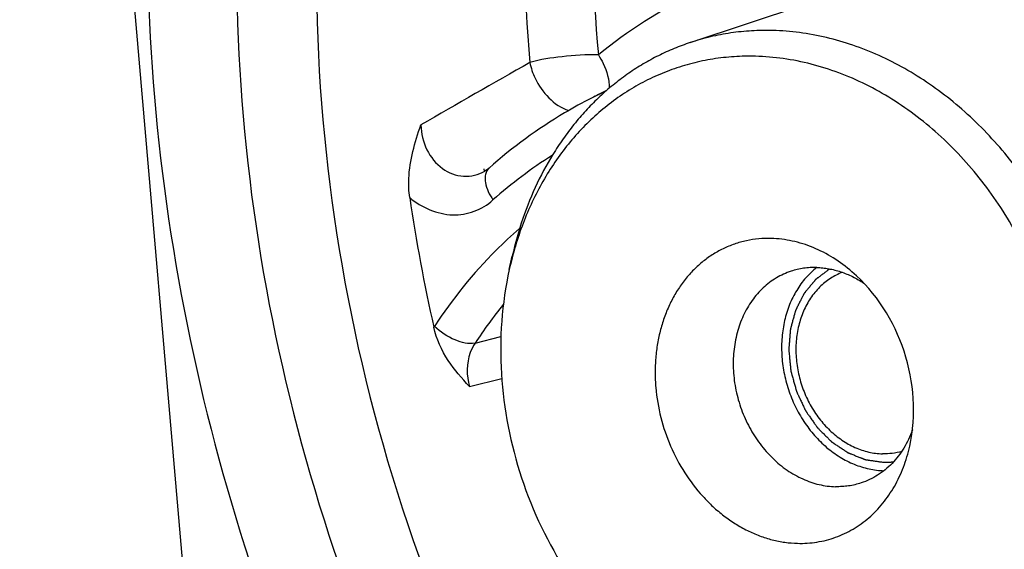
# Model space of a CAD drawing. Header units: millimetres. Extents: x 0 to 420, y 0 to 297.
# Tile 9 of 74: x 163.27 to 171.88, y 27.88 to 32.51. Entities that reach past the tile are written whole.
import ezdxf

# ---------------------------------------------------------------- set-up
doc = ezdxf.new("R2010")
doc.units = ezdxf.units.MM
doc.header["$LTSCALE"] = 23.1
doc.layers.add('COMPONENTS', color=7, linetype='CONTINUOUS')

msp = doc.modelspace()

# ---------------------------------------------------------------- linework, layer by layer
at = {"layer": 'COMPONENTS', "color": 7, "linetype": 'CONTINUOUS'}
for p, q in [((163.27415, 44.24356), (165.41413, 19.44274)), ((169.13569, 32.31088), (170.12968, 32.63972)), ((168.40511, 31.8922), (168.27365, 31.82547)), ((167.33693, 31.18599), (167.33347, 31.2075)), ((167.33956, 31.18611), (167.33969, 31.18618)), ((167.55437, 30.32677), (167.58033, 30.4434)), ((170.24175, 30.34446), (170.24157, 30.34431))]:
    msp.add_line(p, q, dxfattribs=at)
at = {"layer": 'COMPONENTS', "color": 9, "linetype": 'CONTINUOUS'}
for p, q in [((166.89976, 29.82983), (166.89457, 29.82177)), ((167.25515, 29.68293), (167.48079, 29.73977)), ((167.20583, 29.30407), (167.48827, 29.37332))]:
    msp.add_line(p, q, dxfattribs=at)
at = {"layer": 'COMPONENTS', "color": 7, "linetype": 'CONTINUOUS'}
msp.add_lwpolyline([(167.37844, 31.21411), (167.36443, 31.20258), (167.34822, 31.1913), (167.3397, 31.18618)], dxfattribs=at)
at = {"layer": 'COMPONENTS', "color": 9, "linetype": 'CONTINUOUS'}
for centre, radius, start, end in [((227.22475, -72.81657), 120.64124, 119.5458812, 120.0677344), ((170.09179, 28.24366), 4.01684, 114.942613, 116.912426), ((170.06785, 27.94524), 3.99913, 122.318075, 131.620572), ((170.625, 27.47658), 4.02789, 140.835178, 146.785989)]:
    msp.add_arc(centre, radius, start, end, dxfattribs=at)
at = {"layer": 'COMPONENTS', "color": 7, "linetype": 'CONTINUOUS'}
msp.add_arc((181.66473, 33.15735), 15.14212, 188.360217, 192.725753, dxfattribs=at)
for points, knots in [([(173.61142, 43.61851), (172.98683, 43.51179), (171.75355, 43.15316), (170.0649, 42.20088), (168.59936, 40.87132), (166.98469, 38.62846), (165.79592, 35.12912), (165.82036, 30.57219), (167.22154, 26.13372), (169.82152, 22.3728), (172.80776, 20.16289), (175.42402, 19.2216), (176.75728, 19.0367), (177.41234, 19.01973)], [0, 0, 0, 0, 0.0557439, 0.1118255, 0.1691546, 0.2284231, 0.3534275, 0.4865747, 0.6230998, 0.7568022, 0.8826749, 0.9423528, 1, 1, 1, 1]), ([(164.60545, 35.9933), (164.37782, 34.62487), (164.28552, 31.78041), (164.87195, 29.00012), (165.32546, 27.64898)], [0, 0, 0, 0, 0.4932463, 1, 1, 1, 1]), ([(165.44022, 35.82833), (165.16347, 34.42213), (165.04323, 31.46887), (165.7265, 28.60016), (166.25583, 27.22169)], [0, 0, 0, 0, 0.4925383, 1, 1, 1, 1]), ([(169.85791, 32.41639), (169.79629, 32.41799), (169.6733, 32.41603), (169.49031, 32.39737), (169.31053, 32.36311), (169.19334, 32.32995), (169.13569, 32.31088)], [0, 0, 0, 0, 0.2521835, 0.5025129, 0.7515772, 1, 1, 1, 1]), ([(171.11444, 26.3297), (171.1868, 26.35364), (171.3293, 26.40964), (171.53314, 26.51683), (171.72572, 26.64642), (171.90544, 26.79733), (172.07088, 26.96833), (172.22074, 27.15804), (172.35384, 27.36492), (172.46914, 27.58732), (172.56573, 27.82345), (172.64288, 28.07143), (172.69998, 28.32929), (172.73659, 28.59499), (172.75244, 28.86642), (172.7474, 29.14142), (172.72152, 29.41782), (172.67502, 29.69343), (172.60825, 29.96607), (172.4931, 30.32222), (172.30237, 30.74802), (172.05287, 31.13897), (171.82249, 31.42221), (171.63701, 31.61695), (171.43948, 31.79346), (171.23144, 31.95032), (171.01455, 32.08629), (170.79051, 32.20027), (170.5611, 32.29133), (170.32812, 32.35873), (170.09346, 32.4019), (169.93608, 32.41437), (169.85791, 32.41639)], [0, 0, 0, 0, 0.0276917, 0.0554957, 0.0835193, 0.1118604, 0.140604, 0.1698187, 0.1995557, 0.2298471, 0.2607062, 0.2921279, 0.3240902, 0.3565552, 0.3894711, 0.4227744, 0.4563913, 0.4902404, 0.5242347, 0.5582834, 0.6261326, 0.6931202, 0.7261138, 0.7586675, 0.7907272, 0.8222522, 0.8532174, 0.8836146, 0.9134534, 0.9427626, 0.9715896, 1, 1, 1, 1]), ([(169.13569, 32.31088), (169.08823, 32.29518), (168.99433, 32.26032), (168.85744, 32.19795), (168.7249, 32.12569), (168.59718, 32.04382), (168.47471, 31.95259), (168.35792, 31.85234), (168.2472, 31.74341), (168.14294, 31.62617), (168.04549, 31.50104), (167.92438, 31.32323), (167.79188, 31.08295), (167.66596, 30.77252), (167.60513, 30.55477), (167.58033, 30.4434)], [0, 0, 0, 0, 0.058987, 0.1180774, 0.1773727, 0.2369706, 0.296963, 0.3574349, 0.4184627, 0.4801133, 0.542443, 0.6054974, 0.7338462, 0.8653603, 1, 1, 1, 1]), ([(169.70671, 32.19127), (169.64423, 32.19289), (169.51954, 32.19052), (169.33422, 32.16985), (169.15252, 32.13222), (168.97553, 32.07783), (168.80429, 32.00701), (168.6398, 31.92018), (168.48305, 31.81785), (168.33494, 31.70064), (168.19634, 31.56924), (168.06806, 31.42442), (167.95083, 31.26705), (167.84534, 31.09804), (167.75218, 30.91839), (167.6719, 30.72914), (167.60495, 30.53142), (167.5697, 30.39566), (167.55437, 30.32677)], [0, 0, 0, 0, 0.0605684, 0.1206695, 0.1804676, 0.2401364, 0.2998538, 0.3597962, 0.4201327, 0.4810203, 0.5425989, 0.6049881, 0.6682844, 0.7325597, 0.7978602, 0.864207, 0.931596, 1, 1, 1, 1]), ([(170.21164, 26.33955), (170.29186, 26.33747), (170.452, 26.34257), (170.68881, 26.37854), (170.91862, 26.44245), (171.13913, 26.53368), (171.34818, 26.65133), (171.54374, 26.79422), (171.72391, 26.96093), (171.88696, 27.1498), (172.03134, 27.35899), (172.15569, 27.58645), (172.25884, 27.82999), (172.33983, 28.08725), (172.39791, 28.35576), (172.43254, 28.63296), (172.4434, 28.91617), (172.43041, 29.20271), (172.39369, 29.48981), (172.3336, 29.77475), (172.25072, 30.05479), (172.14584, 30.32725), (172.01997, 30.58953), (171.8743, 30.83911), (171.71023, 31.07361), (171.52932, 31.29077), (171.33328, 31.48851), (171.12398, 31.66494), (170.90342, 31.81833), (170.67369, 31.94721), (170.43699, 32.0503), (170.19556, 32.1266), (169.95177, 32.17531), (169.78799, 32.18916), (169.70671, 32.19127)], [0, 0, 0, 0, 0.0283376, 0.0564215, 0.0843823, 0.1123571, 0.1404823, 0.1688863, 0.1976835, 0.2269688, 0.2568141, 0.2872666, 0.318348, 0.3500554, 0.3823626, 0.4152224, 0.4485692, 0.482322, 0.5163871, 0.5506618, 0.5850369, 0.6194006, 0.6536413, 0.6876511, 0.7213286, 0.7545826, 0.7873349, 0.8195234, 0.851105, 0.8820581, 0.9123847, 0.9421115, 0.971291, 1, 1, 1, 1]), ([(168.27365, 31.82547), (168.19345, 31.78476), (167.87612, 31.61047), (167.58183, 31.39462), (167.37841, 31.21409)], [0, 0, 0, 0, 0.2485224, 1, 1, 1, 1]), ([(166.68352, 30.95574), (166.67547, 31.0106), (166.66726, 31.22761), (166.72911, 31.43892), (166.78066, 31.59042)], [0, 0, 0, 0, 0.2573382, 1, 1, 1, 1]), ([(169.84417, 30.59826), (169.80762, 30.5992), (169.73467, 30.59688), (169.6268, 30.5805), (169.52211, 30.55138), (169.42166, 30.50982), (169.32642, 30.45623), (169.23734, 30.39114), (169.15526, 30.31519), (169.08099, 30.22915), (169.01522, 30.13386), (168.95857, 30.03024), (168.91158, 29.9193), (168.87469, 29.80211), (168.84823, 29.67979), (168.83245, 29.55352), (168.82751, 29.42449), (168.83542, 29.24985), (168.8725, 29.03168), (168.95802, 28.78004), (169.08152, 28.54675), (169.21335, 28.37359), (169.33321, 28.2527), (169.42856, 28.17233), (169.52903, 28.10245), (169.63368, 28.04374), (169.74151, 27.99678), (169.85149, 27.96202), (169.96255, 27.93983), (170.03716, 27.93352), (170.07418, 27.93256)], [0, 0, 0, 0, 0.028344, 0.0564342, 0.0844013, 0.1123824, 0.140514, 0.1689245, 0.1977282, 0.22702, 0.2568721, 0.2873314, 0.3184199, 0.3501344, 0.3824489, 0.4153161, 0.4486705, 0.4824309, 0.5507304, 0.61943, 0.6876399, 0.7545272, 0.7872869, 0.8194827, 0.8510714, 0.8820315, 0.9123649, 0.9420985, 0.9712845, 1, 1, 1, 1]), ([(170.55017, 30.30684), (170.49868, 30.35134), (170.39072, 30.43155), (170.24265, 30.50837), (170.12077, 30.55271), (170.02897, 30.57715), (169.9367, 30.59285), (169.87489, 30.59746), (169.84417, 30.59826)], [0, 0, 0, 0, 0.2622897, 0.5159819, 0.6397605, 0.7615607, 0.8815618, 1, 1, 1, 1]), ([(170.0179, 30.31181), (169.9955, 30.3044), (169.95139, 30.28706), (169.8883, 30.25389), (169.82869, 30.21378), (169.77306, 30.16707), (169.72186, 30.11414), (169.67547, 30.05542), (169.63427, 29.99138), (169.58628, 29.89881), (169.54117, 29.77222), (169.51739, 29.63779), (169.5109, 29.52664), (169.51246, 29.44151), (169.52047, 29.35596), (169.53968, 29.24208), (169.57931, 29.10247), (169.65021, 28.94424), (169.74236, 28.79982), (169.85291, 28.67379), (169.95856, 28.58658), (170.04881, 28.53001), (170.11816, 28.49473), (170.18917, 28.46654), (170.26128, 28.44568), (170.33391, 28.43232), (170.38263, 28.42846), (170.40682, 28.42783)], [0, 0, 0, 0, 0.027699, 0.0555102, 0.0835411, 0.1118897, 0.1406408, 0.1698632, 0.199608, 0.2299073, 0.2921458, 0.356537, 0.3894615, 0.4227735, 0.4563992, 0.4902572, 0.5582731, 0.6261401, 0.6931452, 0.7586594, 0.8222057, 0.853179, 0.8835841, 0.9134308, 0.9427476, 0.9715821, 1, 1, 1, 1]), ([(170.24157, 30.34431), (170.22444, 30.33086), (170.19125, 30.30213), (170.14536, 30.25428), (170.10337, 30.20173), (170.05254, 30.12528), (170.00028, 30.01942), (169.95742, 29.88103), (169.93486, 29.73368), (169.9331, 29.58115), (169.95216, 29.42727), (169.99153, 29.27596), (170.0502, 29.13104), (170.1267, 28.99618), (170.21911, 28.87481), (170.32513, 28.77003), (170.44208, 28.68454), (170.54717, 28.63078), (170.63356, 28.59975), (170.69861, 28.58263), (170.76398, 28.57161), (170.80777, 28.56836), (170.82953, 28.56779)], [0, 0, 0, 0, 0.028068, 0.0565005, 0.0853522, 0.1146646, 0.17472, 0.2367852, 0.3007206, 0.3662148, 0.4328231, 0.5000107, 0.5671978, 0.6338044, 0.6992961, 0.7632283, 0.8252898, 0.8853415, 0.9146521, 0.9435022, 0.9719333, 1, 1, 1, 1]), ([(170.24144, 30.34447), (170.22237, 30.34496), (170.1843, 30.34435), (170.12766, 30.33858), (170.07201, 30.32797), (170.03574, 30.31771), (170.0179, 30.31181)], [0, 0, 0, 0, 0.2521835, 0.5025129, 0.7515772, 1, 1, 1, 1]), ([(170.46673, 30.30181), (170.44826, 30.29483), (170.41194, 30.27882), (170.36019, 30.24897), (170.31146, 30.21348), (170.26615, 30.17264), (170.2246, 30.12677), (170.18714, 30.07624), (170.15405, 30.02144), (170.11578, 29.9426), (170.08038, 29.83544), (170.06266, 29.72223), (170.05887, 29.6289), (170.06135, 29.5576), (170.06916, 29.48605), (170.0866, 29.39099), (170.12122, 29.27469), (170.18194, 29.14312), (170.26007, 29.02325), (170.35328, 28.91877), (170.45875, 28.83291), (170.5552, 28.77861), (170.63511, 28.74726), (170.69543, 28.73), (170.75616, 28.71894), (170.79689, 28.71574), (170.81712, 28.71521)], [0, 0, 0, 0, 0.0276913, 0.055533, 0.0836269, 0.1120646, 0.1409239, 0.1702663, 0.2001361, 0.2305588, 0.2930209, 0.3575749, 0.3905513, 0.4238944, 0.4575307, 0.4913794, 0.5593239, 0.627062, 0.6939019, 0.7592376, 0.8226136, 0.8837847, 0.9135696, 0.942833, 0.9716217, 1, 1, 1, 1]), ([(170.24144, 30.34447), (170.25904, 30.34401), (170.29439, 30.34173), (170.34727, 30.33427), (170.40006, 30.3228), (170.47044, 30.30211), (170.55708, 30.26627), (170.62239, 30.2284), (170.65412, 30.20726)], [0, 0, 0, 0, 0.1198833, 0.2409863, 0.363472, 0.4874748, 0.7402709, 1, 1, 1, 1]), ([(171.05466, 28.78192), (171.11487, 29.05235), (171.07405, 29.63424), (170.75978, 30.12567), (170.55017, 30.30684)], [0, 0, 0, 0, 0.5, 1, 1, 1, 1]), ([(167.20583, 29.30407), (167.1393, 29.37528), (167.00504, 29.52886), (166.91786, 29.71859), (166.89457, 29.82177)], [0, 0, 0, 0, 0.4795321, 1, 1, 1, 1]), ([(171.07871, 28.92384), (171.06873, 28.89598), (171.04629, 28.84176), (171.00497, 28.76507), (170.95673, 28.69463), (170.90206, 28.63116), (170.8415, 28.57531), (170.77566, 28.52767), (170.70523, 28.48874), (170.65561, 28.46884), (170.63037, 28.46049)], [0, 0, 0, 0, 0.1330299, 0.2633036, 0.3909122, 0.5160632, 0.6390785, 0.7603854, 0.8804994, 1, 1, 1, 1]), ([(170.07418, 27.93256), (170.10264, 27.93182), (170.15944, 27.9329), (170.24386, 27.94232), (170.32664, 27.95946), (170.40726, 27.98424), (170.48527, 28.0165), (170.5602, 28.05605), (170.63161, 28.10267), (170.69908, 28.15606), (170.76221, 28.21592), (170.82065, 28.28189), (170.87406, 28.35358), (170.93861, 28.457), (171.00495, 28.59874), (171.0408, 28.71966), (171.05466, 28.78192)], [0, 0, 0, 0, 0.0605797, 0.1206921, 0.1805014, 0.2401814, 0.2999099, 0.3598636, 0.4202114, 0.4811104, 0.5427005, 0.6051014, 0.6684095, 0.7326969, 0.8642708, 1, 1, 1, 1]), ([(170.98468, 28.7362), (170.95768, 28.72849), (170.90211, 28.71718), (170.84548, 28.71448), (170.81712, 28.71521)], [0, 0, 0, 0, 0.4975245, 1, 1, 1, 1]), ([(170.63037, 28.46049), (170.61252, 28.45459), (170.57625, 28.44432), (170.5206, 28.43372), (170.46397, 28.42794), (170.4259, 28.42734), (170.40682, 28.42783)], [0, 0, 0, 0, 0.2484228, 0.4974871, 0.7478165, 1, 1, 1, 1])]:
    msp.add_open_spline(points, degree=3, knots=knots, dxfattribs=at)
at = {"layer": 'COMPONENTS', "color": 9, "linetype": 'CONTINUOUS'}
for points, knots in [([(168.16217, 36.98117), (168.05383, 36.59881), (167.68739, 35.01287), (167.62551, 33.36065), (167.7341, 32.13661)], [0, 0, 0, 0, 0.2443748, 1, 1, 1, 1]), ([(168.74521, 36.8717), (168.64081, 36.50324), (168.2877, 34.97501), (168.22807, 33.3829), (168.33271, 32.2034)], [0, 0, 0, 0, 0.2443748, 1, 1, 1, 1]), ([(170.08957, 33.07386), (169.77149, 32.99757), (169.14725, 32.77127), (168.58973, 32.41125), (168.33271, 32.2034)], [0, 0, 0, 0, 0.4973805, 1, 1, 1, 1]), ([(168.33271, 32.2034), (168.22684, 32.20578), (168.02575, 32.19269), (167.82562, 32.16314), (167.7341, 32.13661)], [0, 0, 0, 0, 0.526356, 1, 1, 1, 1]), ([(168.33271, 32.2034), (168.3481, 32.17904), (168.39799, 32.08927), (168.42995, 31.98541), (168.42723, 31.91115)], [0, 0, 0, 0, 0.2794356, 1, 1, 1, 1]), ([(167.7341, 32.13661), (167.74342, 32.08953), (167.80103, 31.91497), (167.94431, 31.76117), (168.0727, 31.71617)], [0, 0, 0, 0, 0.2607917, 1, 1, 1, 1]), ([(166.78066, 31.59042), (166.78359, 31.51623), (166.81859, 31.3705), (166.95376, 31.19868), (167.15043, 31.12137), (167.28436, 31.15472), (167.33956, 31.18611)], [0, 0, 0, 0, 0.2708107, 0.5294536, 0.7683839, 1, 1, 1, 1]), ([(167.37841, 31.21409), (167.36242, 31.1999), (167.34782, 31.17126), (167.34412, 31.14199), (167.34362, 31.1338)], [0, 0, 0, 0, 0.722709, 1, 1, 1, 1]), ([(167.34362, 31.1338), (167.3427, 31.11864), (167.34778, 31.04743), (167.3804, 30.98085), (167.41165, 30.93483)], [0, 0, 0, 0, 0.214452, 1, 1, 1, 1]), ([(166.68352, 30.95574), (166.78703, 30.86912), (166.98728, 30.78053), (167.25202, 30.82407), (167.36386, 30.89242), (167.41165, 30.93483)], [0, 0, 0, 0, 0.5142439, 0.756588, 1, 1, 1, 1]), ([(167.64419, 30.68508), (167.57363, 30.62416), (167.29607, 30.36634), (167.05622, 30.06856), (166.89976, 29.82983)], [0, 0, 0, 0, 0.2461857, 1, 1, 1, 1]), ([(167.25514, 29.68293), (167.19777, 29.6712), (167.06221, 29.70727), (166.9519, 29.77947), (166.89976, 29.82983)], [0, 0, 0, 0, 0.4468698, 1, 1, 1, 1]), ([(167.25515, 29.68293), (167.23772, 29.65716), (167.17852, 29.54059), (167.17864, 29.39885), (167.20583, 29.30407)], [0, 0, 0, 0, 0.2398434, 1, 1, 1, 1])]:
    msp.add_open_spline(points, degree=3, knots=knots, dxfattribs=at)
at = {"layer": 'COMPONENTS', "color": 7, "linetype": 'CONTINUOUS'}
msp.add_open_spline([(167.55437, 30.32677), (167.42221, 29.73312), (167.5118, 28.45575), (168.20169, 27.37697), (168.66182, 26.97927)], degree=3, dxfattribs=at)
at = {"layer": 'COMPONENTS', "color": 2, "linetype": 'CONTINUOUS'}
for points, knots in [([(170.35587, 30.33215), (170.34758, 30.32594), (170.33098, 30.31353), (170.31024, 30.29801), (170.29364, 30.2856), (170.2812, 30.27629), (170.26875, 30.26698), (170.25838, 30.25922), (170.25112, 30.25379), (170.24697, 30.25069), (170.24386, 30.24836), (170.24075, 30.24603), (170.23815, 30.2441), (170.23608, 30.24254), (170.23478, 30.24158), (170.23388, 30.24088), (170.23334, 30.24053), (170.23293, 30.23999), (170.23239, 30.23936), (170.23154, 30.23832), (170.23047, 30.23703), (170.22876, 30.23497), (170.22663, 30.23239), (170.22407, 30.2293), (170.22066, 30.22517), (170.21639, 30.22002), (170.21127, 30.21383), (170.20615, 30.20764), (170.19932, 30.19939), (170.19079, 30.18908), (170.18055, 30.1767), (170.17031, 30.16432), (170.16007, 30.15195), (170.15153, 30.14164), (170.14556, 30.13442), (170.14214, 30.13029), (170.13958, 30.1272), (170.13702, 30.1241), (170.1351, 30.12178), (170.13382, 30.12023), (170.13329, 30.11959), (170.13287, 30.11907), (170.13253, 30.11871), (170.13229, 30.11823), (170.13197, 30.1176), (170.13157, 30.1168), (170.13093, 30.11554), (170.13012, 30.11395), (170.12916, 30.11206), (170.12788, 30.10952), (170.12563, 30.10509), (170.12242, 30.09876), (170.11856, 30.09117), (170.11471, 30.08357), (170.11086, 30.07598), (170.10572, 30.06585), (170.0993, 30.05319), (170.09159, 30.038), (170.08388, 30.02281), (170.07618, 30.00762), (170.06976, 29.99496), (170.06526, 29.9861), (170.06269, 29.98104), (170.06109, 29.97787), (170.0598, 29.97534), (170.05884, 29.97344), (170.05804, 29.97186), (170.05739, 29.9706), (170.057, 29.9698), (170.05665, 29.96918), (170.05646, 29.96848), (170.05612, 29.96725), (170.05545, 29.96479), (170.0545, 29.96128), (170.05335, 29.95706), (170.05182, 29.95144), (170.04991, 29.94442), (170.04761, 29.93599), (170.04455, 29.92475), (170.04073, 29.9107), (170.03461, 29.88822), (170.02849, 29.86575), (170.02313, 29.84608), (170.02007, 29.83484), (170.01778, 29.82641), (170.01586, 29.81938), (170.01433, 29.81376), (170.01338, 29.81025), (170.01261, 29.80744), (170.01213, 29.80569), (170.0118, 29.80446), (170.01161, 29.80375), (170.01139, 29.80306), (170.01135, 29.80211), (170.01122, 29.80061), (170.01108, 29.79873), (170.01084, 29.79572), (170.01054, 29.79196), (170.01018, 29.78745), (170.0097, 29.78143), (170.00911, 29.77391), (170.00839, 29.76489), (170.00744, 29.75286), (170.00624, 29.73782), (170.00433, 29.71375), (170.00266, 29.6927), (170.00123, 29.67465), (170.00051, 29.66563), (169.9998, 29.6566), (169.9992, 29.64908), (169.99872, 29.64307), (169.99836, 29.63855), (169.99801, 29.63404), (169.9977, 29.63028), (169.99749, 29.62727), (169.99727, 29.62541), (169.99748, 29.62383), (169.99762, 29.62226), (169.99782, 29.62031), (169.99805, 29.61796), (169.99835, 29.61483), (169.99889, 29.60935), (169.99966, 29.60152), (170.00089, 29.589), (170.00243, 29.57334), (170.00427, 29.55456), (170.00612, 29.53577), (170.00796, 29.51698), (170.0095, 29.50133), (170.01073, 29.4888), (170.01165, 29.47941), (170.01257, 29.47002), (170.01334, 29.46219), (170.01395, 29.45593), (170.01442, 29.45123), (170.0148, 29.44732), (170.01507, 29.44458), (170.01522, 29.44301), (170.01535, 29.44184), (170.01541, 29.44066), (170.01572, 29.43952), (170.01603, 29.43839), (170.01665, 29.43613), (170.01759, 29.43273), (170.01883, 29.42821), (170.02049, 29.42217), (170.02257, 29.41463), (170.02589, 29.40256), (170.03004, 29.38747), (170.03502, 29.36936), (170.04, 29.35125), (170.04499, 29.33315), (170.04997, 29.31504), (170.05412, 29.29995), (170.05744, 29.28788), (170.05952, 29.28034), (170.06118, 29.2743), (170.06242, 29.26978), (170.06336, 29.26638), (170.06398, 29.26412), (170.06429, 29.26299), (170.06461, 29.26186), (170.06516, 29.26079), (170.06565, 29.25971), (170.06633, 29.25827), (170.0675, 29.25576), (170.06918, 29.25217), (170.0712, 29.24785), (170.07389, 29.2421), (170.07725, 29.23492), (170.08129, 29.22629), (170.08532, 29.21767), (170.0907, 29.20617), (170.09743, 29.1918), (170.1055, 29.17455), (170.11357, 29.15731), (170.12164, 29.14006), (170.12836, 29.12569), (170.13374, 29.11419), (170.1371, 29.107), (170.13946, 29.10197), (170.1408, 29.0991), (170.14181, 29.09694), (170.14265, 29.09514), (170.14333, 29.09371), (170.14396, 29.09224), (170.14511, 29.09071), (170.14685, 29.08818), (170.14906, 29.08505), (170.15169, 29.08127), (170.15433, 29.0775), (170.15784, 29.07248), (170.16224, 29.06619), (170.16751, 29.05865), (170.17279, 29.0511), (170.18333, 29.03602), (170.19564, 29.01842), (170.2097, 28.9983), (170.21849, 28.98573), (170.22553, 28.97568), (170.2308, 28.96813), (170.2352, 28.96185), (170.23871, 28.95682), (170.24135, 28.95305), (170.24355, 28.9499), (170.24531, 28.94739), (170.2464, 28.94582), (170.24729, 28.94457), (170.24782, 28.94376), (170.24836, 28.94325), (170.24889, 28.94272), (170.24981, 28.94181), (170.25113, 28.9405), (170.25325, 28.9384), (170.25589, 28.93578), (170.26013, 28.93158), (170.26541, 28.92634), (170.27176, 28.92004), (170.28022, 28.91165), (170.29503, 28.89697), (170.31195, 28.88019), (170.32887, 28.86341), (170.33945, 28.85292), (170.34791, 28.84453), (170.35425, 28.83824), (170.35954, 28.83299), (170.36377, 28.8288), (170.36694, 28.82565), (170.36959, 28.82303), (170.37144, 28.82119), (170.37236, 28.82027), (170.3729, 28.81975), (170.37352, 28.81938), (170.37427, 28.81886), (170.37549, 28.81806), (170.377, 28.81705), (170.37882, 28.81584), (170.38124, 28.81422), (170.38428, 28.8122), (170.38913, 28.80897), (170.39761, 28.80332), (170.40974, 28.79525), (170.42429, 28.78556), (170.43884, 28.77587), (170.45339, 28.76619), (170.46552, 28.75811), (170.47522, 28.75166), (170.4825, 28.74681), (170.48977, 28.74197), (170.49705, 28.73712), (170.50311, 28.73309), (170.50735, 28.73026), (170.50978, 28.72865), (170.5116, 28.72744), (170.51311, 28.72643), (170.51433, 28.72562), (170.51508, 28.72511), (170.51569, 28.72471), (170.51614, 28.7244), (170.51663, 28.72424), (170.51726, 28.72398), (170.51806, 28.72367), (170.51998, 28.72291), (170.52285, 28.72178), (170.52668, 28.72026), (170.5305, 28.71875), (170.53561, 28.71673), (170.54454, 28.71319), (170.5573, 28.70815), (170.57261, 28.70209), (170.58793, 28.69603), (170.60324, 28.68997), (170.616, 28.68492), (170.62621, 28.68089), (170.63386, 28.67786), (170.64152, 28.67483), (170.6479, 28.6723), (170.653, 28.67028), (170.65683, 28.66877), (170.66002, 28.66751), (170.66257, 28.6665), (170.66417, 28.66587), (170.66544, 28.66536), (170.66624, 28.66506), (170.66688, 28.66477), (170.66755, 28.66472), (170.6687, 28.66452), (170.67036, 28.66429), (170.67301, 28.66389), (170.67633, 28.6634), (170.6803, 28.66281), (170.68428, 28.66221), (170.68959, 28.66142), (170.69887, 28.66004), (170.71212, 28.65807), (170.72803, 28.6557), (170.74394, 28.65333), (170.76515, 28.65018), (170.79167, 28.64623), (170.81288, 28.64307), (170.82348, 28.6415)], [0, 0, 0, 0, 0.015625, 0.03125, 0.0390625, 0.046875, 0.0546875, 0.0625, 0.0664062, 0.0683594, 0.0703125, 0.0722656, 0.0742188, 0.0751953, 0.0761719, 0.0766602, 0.0769043, 0.0771484, 0.0776367, 0.078125, 0.0791016, 0.0800781, 0.0820312, 0.0839844, 0.0859375, 0.0898438, 0.09375, 0.0976562, 0.1015625, 0.109375, 0.1171875, 0.125, 0.1328125, 0.140625, 0.1445312, 0.1464844, 0.1484375, 0.1503906, 0.1523438, 0.152832, 0.1533203, 0.1535645, 0.1538086, 0.1540527, 0.1542969, 0.1547852, 0.1552734, 0.15625, 0.1572266, 0.1582031, 0.1601562, 0.1640625, 0.1679688, 0.171875, 0.1757812, 0.1796875, 0.1875, 0.1953125, 0.203125, 0.2109375, 0.21875, 0.2226562, 0.2246094, 0.2265625, 0.2275391, 0.2285156, 0.2294922, 0.2299805, 0.2304688, 0.2307129, 0.230957, 0.2314453, 0.2324219, 0.234375, 0.2363281, 0.2382812, 0.2421875, 0.2460938, 0.25, 0.2578125, 0.265625, 0.28125, 0.2890625, 0.2929688, 0.296875, 0.3007812, 0.3027344, 0.3046875, 0.3056641, 0.3066406, 0.3071289, 0.307373, 0.3076172, 0.3081055, 0.3085938, 0.3095703, 0.3105469, 0.3125, 0.3144531, 0.3164062, 0.3203125, 0.3242188, 0.328125, 0.3359375, 0.34375, 0.359375, 0.3632812, 0.3671875, 0.3710938, 0.375, 0.3769531, 0.3789062, 0.3808594, 0.3828125, 0.3837891, 0.3847656, 0.3852539, 0.3857422, 0.3867188, 0.3876953, 0.3886719, 0.390625, 0.3945312, 0.3984375, 0.40625, 0.4140625, 0.421875, 0.4296875, 0.4375, 0.4414062, 0.4453125, 0.4492188, 0.453125, 0.4550781, 0.4570312, 0.4589844, 0.4599609, 0.4604492, 0.4609375, 0.4614258, 0.4619141, 0.4624023, 0.4628906, 0.4648438, 0.4667969, 0.46875, 0.4726562, 0.4765625, 0.484375, 0.4921875, 0.5, 0.5078125, 0.515625, 0.5234375, 0.5273438, 0.53125, 0.5332031, 0.5351562, 0.5371094, 0.5375977, 0.5380859, 0.5385742, 0.5390625, 0.5395508, 0.5400391, 0.5410156, 0.5429688, 0.5449219, 0.546875, 0.5507812, 0.5546875, 0.5585938, 0.5625, 0.5703125, 0.578125, 0.5859375, 0.59375, 0.6015625, 0.6054688, 0.609375, 0.6113281, 0.6123047, 0.6132812, 0.6142578, 0.6147461, 0.6152344, 0.6162109, 0.6171875, 0.6191406, 0.6210938, 0.6230469, 0.625, 0.6289062, 0.6328125, 0.6367188, 0.640625, 0.65625, 0.6640625, 0.671875, 0.6757812, 0.6796875, 0.6835938, 0.6855469, 0.6875, 0.6894531, 0.6904297, 0.6914062, 0.6918945, 0.6923828, 0.692627, 0.6928711, 0.6933594, 0.6943359, 0.6953125, 0.6972656, 0.6992188, 0.703125, 0.7070312, 0.7109375, 0.71875, 0.734375, 0.7421875, 0.75, 0.7539062, 0.7578125, 0.7617188, 0.7636719, 0.765625, 0.7675781, 0.7685547, 0.769043, 0.7692871, 0.7695312, 0.7700195, 0.7705078, 0.7714844, 0.7724609, 0.7734375, 0.7753906, 0.7773438, 0.78125, 0.7890625, 0.796875, 0.8046875, 0.8125, 0.8203125, 0.8242188, 0.828125, 0.8320312, 0.8359375, 0.8398438, 0.8417969, 0.8427734, 0.84375, 0.8447266, 0.8452148, 0.8457031, 0.8459473, 0.8461914, 0.8464355, 0.8466797, 0.847168, 0.8476562, 0.8496094, 0.8515625, 0.8535156, 0.8554688, 0.859375, 0.8671875, 0.875, 0.8828125, 0.890625, 0.8984375, 0.9023438, 0.90625, 0.9101562, 0.9140625, 0.9160156, 0.9179688, 0.9199219, 0.9208984, 0.921875, 0.9223633, 0.9228516, 0.9230957, 0.9233398, 0.9238281, 0.9248047, 0.9257812, 0.9277344, 0.9296875, 0.9316406, 0.9335938, 0.9375, 0.9453125, 0.953125, 0.9609375, 0.96875, 0.984375, 1, 1, 1, 1]), ([(170.82348, 28.6415), (170.82511, 28.64147), (170.82755, 28.64143), (170.8308, 28.64138), (170.83283, 28.64135), (170.83445, 28.64132), (170.83549, 28.64131), (170.83627, 28.64129), (170.83721, 28.6413), (170.83893, 28.64131), (170.84135, 28.64133), (170.84428, 28.64135), (170.8472, 28.64137), (170.85109, 28.64139), (170.85595, 28.64152), (170.86177, 28.64173), (170.8676, 28.64186), (170.87339, 28.64225), (170.8792, 28.64256), (170.88499, 28.64293), (170.89077, 28.64344), (170.89559, 28.64382), (170.89943, 28.64416), (170.90511, 28.6448), (170.90986, 28.6453), (170.91366, 28.64571)], [0, 0, 0, 0, 0.0625, 0.09375, 0.125, 0.140625, 0.15625, 0.1640625, 0.171875, 0.1875, 0.21875, 0.25, 0.28125, 0.3125, 0.375, 0.4375, 0.5, 0.5625, 0.625, 0.6875, 0.75, 0.8125, 0.84375, 0.875, 1, 1, 1, 1])]:
    msp.add_open_spline(points, degree=3, knots=knots, dxfattribs=at)

doc.saveas('drawing.dxf')
